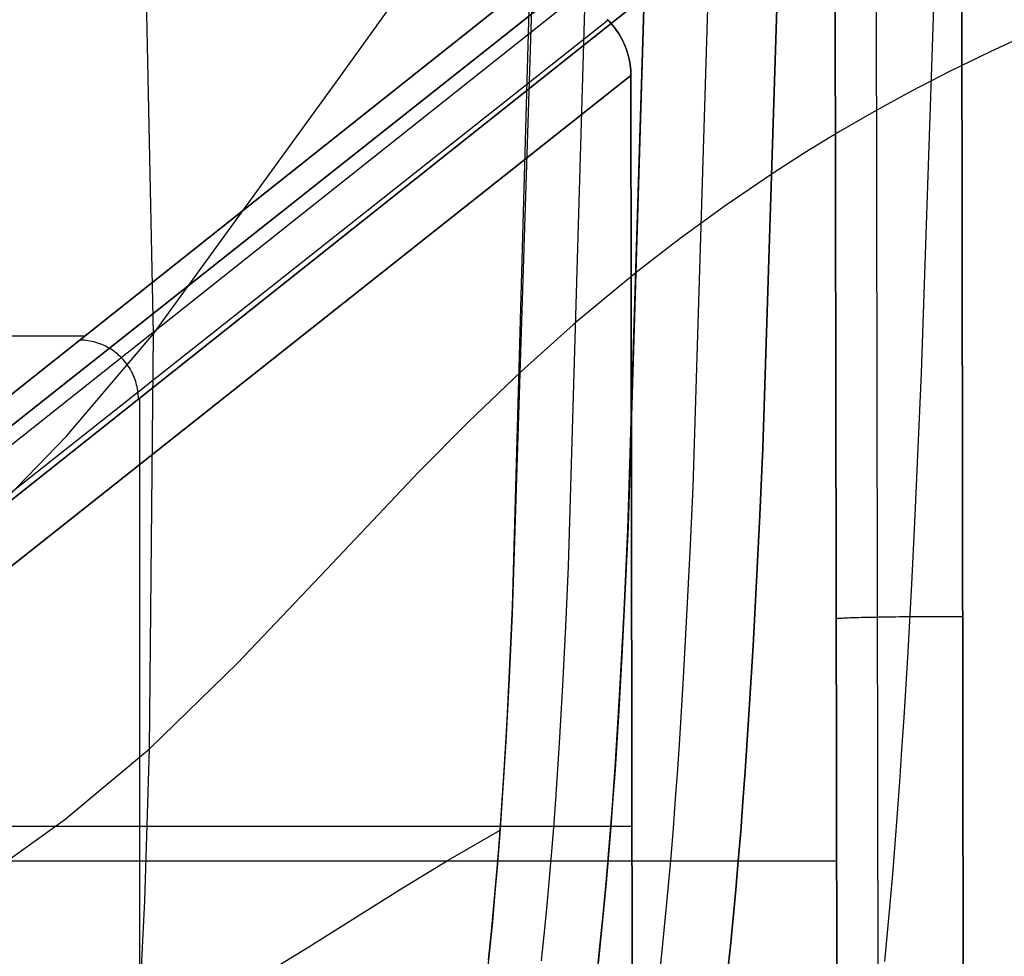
# Model space of a CAD drawing. Header units: millimetres. Extents: x -273 to 273, y -240 to 302.
# Tile 29 of 256: x -220 to -195, y -217 to -193. Entities that reach past the tile are written whole.
import ezdxf

# ---------------------------------------------------------------- set-up
doc = ezdxf.new("R2010")
doc.units = ezdxf.units.MM
doc.header["$MEASUREMENT"] = 0
doc.layers.add('IGES level 1', color=7, linetype='Continuous', true_color=0x3e413d)
doc.layers.add('IGES level 2', color=7, linetype='Continuous', true_color=0x008000)

msp = doc.modelspace()

# ---------------------------------------------------------------- linework, layer by layer
at = {"layer": 'IGES level 1'}
for p, q in [((-235.997, -215.291), (-200.493, -187.083, 418.264)), ((-200.493, -187.083, 418.264), (-235.997, -215.291, 0)), ((-234.938, -215.728, 0), (-199.443, -187.527, 418.156)), ((-195.791, -188.535, 420.783), (-195.735, -225.494, 421.48)), ((-195.735, -225.494, 421.48), (-195.791, -188.535, 420.783)), ((-199.015, -188.592, 418.046), (-234.5, -216.786)), ((-234.5, -216.786, 0), (-199.015, -188.592, 418.046)), ((-198.954, -226.549, 418.762), (-199.015, -188.592, 418.046)), ((-199.015, -188.592, 418.046), (-198.954, -226.549, 418.762)), ((-197.967, -188.552, 420.079), (-197.907, -227.621, 420.814)), ((-206.196, -192.449, 427.613), (-241.494, -220.393, 6)), ((-241.494, -220.393, 6), (-206.196, -192.449, 427.613)), ((-204.793, -193.039, 427.508), (-240.082, -220.977, 5.999)), ((-204.768, -193.065, 427.507), (-204.817, -193.015, 427.51)), ((-204.817, -193.015, 427.51), (-204.768, -193.065, 427.507)), ((-204.721, -193.116, 427.504), (-204.768, -193.065, 427.507)), ((-204.768, -193.065, 427.507), (-204.721, -193.116, 427.504)), ((-204.675, -193.168, 427.501), (-204.721, -193.116, 427.504)), ((-204.721, -193.116, 427.504), (-204.675, -193.168, 427.501)), ((-204.632, -193.223, 427.499), (-204.675, -193.168, 427.501)), ((-204.675, -193.168, 427.501), (-204.632, -193.223, 427.498)), ((-204.59, -193.278, 427.496), (-204.632, -193.223, 427.499)), ((-204.632, -193.223, 427.498), (-204.59, -193.278, 427.496)), ((-204.55, -193.335, 427.494), (-204.59, -193.278, 427.496)), ((-204.59, -193.278, 427.496), (-204.55, -193.335, 427.494)), ((-204.512, -193.394, 427.492), (-204.55, -193.335, 427.494)), ((-204.55, -193.335, 427.494), (-204.512, -193.394, 427.492)), ((-204.477, -193.454, 427.49), (-204.512, -193.394, 427.492)), ((-204.512, -193.394, 427.492), (-204.477, -193.454, 427.49)), ((-204.443, -193.515, 427.489), (-204.477, -193.454, 427.49)), ((-204.477, -193.454, 427.49), (-204.443, -193.515, 427.488)), ((-204.412, -193.577, 427.487), (-204.443, -193.515, 427.489)), ((-204.443, -193.515, 427.488), (-204.412, -193.577, 427.487)), ((-204.382, -193.64, 427.486), (-204.412, -193.577, 427.487)), ((-204.412, -193.577, 427.487), (-204.382, -193.64, 427.486)), ((-204.355, -193.704, 427.485), (-204.382, -193.64, 427.486)), ((-204.382, -193.64, 427.486), (-204.355, -193.704, 427.485)), ((-204.331, -193.769, 427.484), (-204.355, -193.704, 427.485)), ((-204.355, -193.704, 427.485), (-204.331, -193.769, 427.484)), ((-204.308, -193.835, 427.483), (-204.331, -193.769, 427.484)), ((-204.331, -193.769, 427.484), (-204.308, -193.835, 427.483)), ((-204.288, -193.901, 427.483), (-204.308, -193.835, 427.483)), ((-204.308, -193.835, 427.483), (-204.288, -193.901, 427.483)), ((-204.27, -193.968, 427.483), (-204.288, -193.901, 427.483)), ((-204.288, -193.901, 427.483), (-204.27, -193.969, 427.483)), ((-204.254, -194.036, 427.483), (-204.27, -193.968, 427.483)), ((-204.27, -193.969, 427.483), (-204.254, -194.036, 427.483)), ((-204.241, -194.105, 427.483), (-204.254, -194.036, 427.483)), ((-204.254, -194.036, 427.483), (-204.241, -194.105, 427.483)), ((-204.23, -194.173, 427.483), (-204.241, -194.105, 427.483)), ((-204.241, -194.105, 427.483), (-204.23, -194.173, 427.483)), ((-204.221, -194.242, 427.484), (-204.23, -194.173, 427.483)), ((-204.23, -194.173, 427.483), (-204.221, -194.242, 427.484)), ((-204.215, -194.312, 427.485), (-204.221, -194.242, 427.484)), ((-204.221, -194.242, 427.484), (-204.215, -194.312, 427.485)), ((-204.21, -194.451, 427.487), (-239.498, -222.387, 6)), ((-239.498, -222.387, 6), (-204.21, -194.451, 427.487)), ((-204.212, -194.381, 427.486), (-204.215, -194.312, 427.485)), ((-204.215, -194.312, 427.485), (-204.212, -194.381, 427.486)), ((-204.21, -194.451, 427.487), (-204.212, -194.381, 427.486)), ((-204.212, -194.381, 427.486), (-204.21, -194.451, 427.487)), ((-204.161, -226.317, 428.081), (-204.21, -194.451, 427.487)), ((-204.21, -194.451, 427.487), (-204.161, -226.317, 428.081)), ((-251.534, -201.08, 210.712), (-218.111, -201.08, 210.712)), ((-218.192, -201.188, 209.134), (-218.244, -201.186, 209.138)), ((-218.141, -201.191, 209.13), (-218.192, -201.188, 209.134)), ((-218.089, -201.195, 209.126), (-218.141, -201.191, 209.13)), ((-218.037, -201.202, 209.122), (-218.089, -201.195, 209.126)), ((-217.986, -201.21, 209.118), (-218.037, -201.202, 209.122)), ((-217.935, -201.221, 209.114), (-217.986, -201.21, 209.118)), ((-217.884, -201.233, 209.111), (-217.935, -201.221, 209.114)), ((-217.834, -201.246, 209.108), (-217.884, -201.233, 209.111)), ((-217.784, -201.262, 209.104), (-217.834, -201.246, 209.108)), ((-217.735, -201.279, 209.101), (-217.784, -201.262, 209.104)), ((-217.686, -201.298, 209.098), (-217.735, -201.279, 209.101)), ((-217.639, -201.318, 209.096), (-217.686, -201.298, 209.098)), ((-217.591, -201.34, 209.093), (-217.639, -201.318, 209.096)), ((-217.545, -201.364, 209.091), (-217.591, -201.34, 209.093)), ((-217.5, -201.39, 209.089), (-217.545, -201.364, 209.091)), ((-217.455, -201.417, 209.087), (-217.5, -201.39, 209.089)), ((-217.411, -201.445, 209.085), (-217.455, -201.417, 209.087)), ((-217.369, -201.475, 209.083), (-217.411, -201.445, 209.085)), ((-217.327, -201.507, 209.082), (-217.369, -201.475, 209.083)), ((-217.287, -201.54, 209.081), (-217.327, -201.507, 209.082)), ((-217.247, -201.574, 209.08), (-217.287, -201.54, 209.081)), ((-217.209, -201.609, 209.079), (-217.247, -201.574, 209.08)), ((-217.172, -201.646, 209.078), (-217.209, -201.609, 209.079)), ((-217.137, -201.684, 209.078), (-217.172, -201.646, 209.078)), ((-217.102, -201.724, 209.078), (-217.137, -201.684, 209.078)), ((-217.07, -201.764, 209.078), (-217.102, -201.724, 209.078)), ((-217.038, -201.806, 209.078), (-217.07, -201.764, 209.078)), ((-217.008, -201.849, 209.078), (-217.038, -201.806, 209.078)), ((-216.98, -201.892, 209.079), (-217.008, -201.849, 209.078)), ((-216.953, -201.937, 209.079), (-216.98, -201.892, 209.079)), ((-216.927, -201.983, 209.08), (-216.953, -201.937, 209.079)), ((-216.904, -202.029, 209.081), (-216.927, -201.983, 209.08)), ((-216.882, -202.076, 209.083), (-216.904, -202.029, 209.081)), ((-216.861, -202.124, 209.084), (-216.882, -202.076, 209.083)), ((-216.842, -202.173, 209.086), (-216.861, -202.124, 209.084)), ((-216.825, -202.222, 209.088), (-216.842, -202.173, 209.086)), ((-216.81, -202.272, 209.09), (-216.825, -202.222, 209.088)), ((-216.796, -202.322, 209.092), (-216.81, -202.272, 209.09)), ((-216.784, -202.373, 209.094), (-216.796, -202.322, 209.092)), ((-216.774, -202.424, 209.097), (-216.784, -202.373, 209.094)), ((-216.765, -202.475, 209.1), (-216.774, -202.424, 209.097)), ((-216.759, -202.527, 209.103), (-216.765, -202.475, 209.1)), ((-216.754, -202.579, 209.106), (-216.759, -202.527, 209.103)), ((-216.751, -202.631, 209.109), (-216.754, -202.579, 209.106)), ((-216.75, -202.683, 209.112), (-216.751, -202.631, 209.109)), ((-216.727, -202.665, 209.381), (-216.727, -237.369, 209.381)), ((-198.983, -208.276, 418.418), (-198.973, -208.274, 418.521)), ((-198.973, -208.274, 418.521), (-198.958, -208.272, 418.625)), ((-198.958, -208.272, 418.625), (-198.941, -208.27, 418.727)), ((-198.941, -208.27, 418.727), (-198.919, -208.268, 418.829)), ((-198.919, -208.268, 418.829), (-198.894, -208.267, 418.93)), ((-198.894, -208.267, 418.93), (-198.866, -208.265, 419.031)), ((-198.866, -208.265, 419.031), (-198.834, -208.263, 419.13)), ((-198.834, -208.263, 419.13), (-198.799, -208.261, 419.228)), ((-198.799, -208.261, 419.228), (-198.76, -208.259, 419.325)), ((-198.76, -208.259, 419.325), (-198.718, -208.257, 419.42)), ((-198.718, -208.257, 419.42), (-198.673, -208.255, 419.514)), ((-198.673, -208.255, 419.514), (-198.624, -208.253, 419.606)), ((-198.624, -208.253, 419.606), (-198.573, -208.252, 419.697)), ((-198.573, -208.252, 419.697), (-198.518, -208.25, 419.786)), ((-198.518, -208.25, 419.786), (-198.46, -208.248, 419.872)), ((-198.46, -208.248, 419.872), (-198.399, -208.246, 419.957)), ((-198.399, -208.246, 419.957), (-198.335, -208.245, 420.039)), ((-198.335, -208.245, 420.039), (-198.269, -208.243, 420.119)), ((-198.269, -208.243, 420.119), (-198.199, -208.242, 420.197)), ((-198.199, -208.242, 420.197), (-198.127, -208.24, 420.273)), ((-198.127, -208.24, 420.273), (-198.053, -208.239, 420.346)), ((-198.053, -208.239, 420.346), (-197.976, -208.237, 420.416)), ((-197.976, -208.237, 420.416), (-197.896, -208.236, 420.483)), ((-197.896, -208.236, 420.483), (-197.815, -208.234, 420.548)), ((-197.815, -208.234, 420.548), (-197.731, -208.233, 420.61)), ((-197.731, -208.233, 420.61), (-197.645, -208.232, 420.669)), ((-197.645, -208.232, 420.669), (-197.556, -208.231, 420.724)), ((-197.556, -208.231, 420.724), (-197.467, -208.229, 420.777)), ((-197.467, -208.229, 420.777), (-197.375, -208.228, 420.827)), ((-197.375, -208.228, 420.827), (-197.282, -208.227, 420.873)), ((-197.282, -208.227, 420.873), (-197.187, -208.226, 420.916)), ((-197.187, -208.226, 420.916), (-197.09, -208.225, 420.956)), ((-197.09, -208.225, 420.956), (-196.993, -208.225, 420.992)), ((-196.993, -208.225, 420.992), (-196.894, -208.224, 421.025)), ((-196.894, -208.224, 421.025), (-196.794, -208.223, 421.055)), ((-196.794, -208.223, 421.055), (-196.693, -208.222, 421.081)), ((-196.693, -208.222, 421.081), (-196.591, -208.222, 421.103)), ((-196.591, -208.222, 421.103), (-196.488, -208.221, 421.122)), ((-196.488, -208.221, 421.122), (-196.385, -208.221, 421.138)), ((-196.385, -208.221, 421.138), (-196.282, -208.221, 421.149)), ((-196.282, -208.221, 421.149), (-196.178, -208.22, 421.158)), ((-196.178, -208.22, 421.158), (-196.074, -208.22, 421.162)), ((-196.074, -208.22, 421.162), (-195.969, -208.22, 421.163)), ((-195.969, -208.22, 421.163), (-195.865, -208.22, 421.161)), ((-195.865, -208.22, 421.161), (-195.761, -208.22, 421.154)), ((-204.181, -213.574, 427.843), (-228.366, -213.574, 138.96)), ((-231.549, -214.442, 34.761), (-198.973, -214.442, 418.534))]:
    msp.add_line(p, q, dxfattribs=at)
at = {"layer": 'IGES level 2', "color": 31, "true_color": 0xfabe47}
for p, q in [((-216.371, -201.029, 547.869), (-219.016, -68.901, 563.938)), ((-196.011, -177.921, 497.175), (-196.817, -202.029, 496.451)), ((-200.121, -181.074, 503.254), (-200.855, -203.936, 502.373)), ((-200.855, -203.936, 502.373), (-200.121, -181.074, 503.254)), ((-201.944, -182.72, 506.551), (-202.637, -204.928, 505.59)), ((-203.631, -184.401, 509.992), (-204.283, -205.936, 508.952)), ((-204.286, -206.003, 508.947), (-203.641, -185.039, 509.959)), ((-205.198, -186.106, 513.558), (-205.807, -206.954, 512.44)), ((-207.224, -207.975, 516.034), (-206.66, -187.828, 517.228)), ((-211.756, -194.68, 532.535), (-209.328, -191.279, 524.796)), ((-206.723, -192.015, 516.959), (-207.232, -208.157, 516.02)), ((-193.996, -193.353, 493.806), (-195.066, -193.848, 494.978)), ((-195.066, -193.848, 494.978), (-196.095, -194.35, 496.184)), ((-196.095, -194.35, 496.184), (-197.081, -194.857, 497.422)), ((-216.371, -201.029, 547.869), (-211.756, -194.68, 532.535)), ((-197.081, -194.857, 497.422), (-198.024, -195.371, 498.691)), ((-198.024, -195.371, 498.691), (-198.923, -195.889, 499.991)), ((-198.923, -195.889, 499.991), (-199.776, -196.411, 501.318)), ((-199.776, -196.411, 501.318), (-200.584, -196.938, 502.673)), ((-200.584, -196.938, 502.673), (-201.808, -197.768, 504.839)), ((-201.808, -197.768, 504.839), (-202.959, -198.6, 507.044)), ((-202.959, -198.6, 507.044), (-204.036, -199.432, 509.287)), ((-204.036, -199.432, 509.287), (-205.583, -200.715, 512.816)), ((-205.583, -200.715, 512.816), (-207.003, -201.988, 516.401)), ((-218.584, -203.632, 554.604), (-216.371, -201.029, 547.869)), ((-216.465, -211.59, 546.735), (-216.371, -201.029, 547.869)), ((-208.343, -203.27, 520.097), (-207.003, -201.988, 516.401)), ((-196.817, -202.029, 496.451), (-196.98, -205.64, 496.204)), ((-209.607, -204.544, 523.859), (-208.343, -203.27, 520.097)), ((-220.876, -206.001, 561.019), (-218.584, -203.632, 554.604)), ((-200.855, -203.936, 502.373), (-200.931, -205.642, 502.256)), ((-200.931, -205.642, 502.256), (-200.855, -203.936, 502.373)), ((-211.971, -207.037, 531.505), (-209.607, -204.544, 523.859)), ((-202.637, -204.928, 505.59), (-202.711, -206.574, 505.469)), ((-200.931, -205.642, 502.256), (-201.012, -207.322, 502.11)), ((-201.012, -207.322, 502.11), (-200.931, -205.642, 502.256)), ((-196.98, -205.64, 496.204), (-197.068, -207.399, 496.031)), ((-204.381, -208.07, 508.778), (-204.286, -206.003, 508.947)), ((-204.283, -205.936, 508.952), (-204.355, -207.522, 508.828)), ((-202.711, -206.574, 505.469), (-202.791, -208.196, 505.32)), ((-214.216, -209.407, 539.182), (-211.971, -207.037, 531.505)), ((-205.807, -206.954, 512.44), (-205.876, -208.477, 512.313)), ((-201.012, -207.322, 502.11), (-201.1, -208.972, 501.931)), ((-201.1, -208.972, 501.931), (-201.012, -207.322, 502.11)), ((-204.355, -207.522, 508.828), (-204.433, -209.083, 508.677)), ((-197.068, -207.399, 496.031), (-197.162, -209.12, 495.818)), ((-207.29, -209.434, 515.905), (-207.224, -207.975, 516.034)), ((-204.489, -210.093, 508.56), (-204.381, -208.07, 508.778)), ((-207.232, -208.157, 516.02), (-207.309, -209.795, 515.871)), ((-202.791, -208.196, 505.32), (-202.879, -209.788, 505.138)), ((-205.876, -208.477, 512.313), (-205.953, -209.978, 512.16)), ((-204.433, -209.083, 508.677), (-204.52, -210.617, 508.493)), ((-201.1, -208.972, 501.931), (-201.196, -210.587, 501.712)), ((-201.196, -210.587, 501.712), (-201.1, -208.972, 501.931)), ((-197.162, -209.12, 495.818), (-197.263, -210.8, 495.558)), ((-216.465, -211.59, 546.735), (-214.216, -209.407, 539.182)), ((-207.365, -210.872, 515.752), (-207.29, -209.434, 515.905)), ((-207.309, -209.795, 515.871), (-207.396, -211.404, 515.688)), ((-202.879, -209.788, 505.138), (-202.975, -211.347, 504.917)), ((-205.953, -209.978, 512.16), (-206.038, -211.451, 511.976)), ((-204.548, -211.086, 508.429), (-204.489, -210.093, 508.56)), ((-201.196, -210.587, 501.712), (-201.3, -212.163, 501.447)), ((-201.3, -212.163, 501.447), (-201.196, -210.587, 501.712)), ((-204.52, -210.617, 508.493), (-204.615, -212.118, 508.271)), ((-197.263, -210.8, 495.558), (-197.316, -211.623, 495.409)), ((-207.448, -212.284, 515.568), (-207.365, -210.872, 515.752)), ((-204.612, -212.064, 508.28), (-204.548, -211.086, 508.429)), ((-202.975, -211.347, 504.917), (-203.026, -212.113, 504.791)), ((-218.627, -213.396, 553.469), (-216.465, -211.59, 546.735)), ((-216.584, -215.461, 546.338), (-216.465, -211.59, 546.735)), ((-207.396, -211.404, 515.688), (-207.495, -212.979, 515.466)), ((-206.038, -211.451, 511.976), (-206.133, -212.893, 511.755)), ((-197.316, -211.623, 495.409), (-197.372, -212.434, 495.246)), ((-204.68, -213.027, 508.113), (-204.612, -212.064, 508.28)), ((-207.543, -213.666, 515.35), (-207.448, -212.284, 515.568)), ((-204.615, -212.118, 508.271), (-204.667, -212.855, 508.145)), ((-203.026, -212.113, 504.791), (-203.08, -212.868, 504.652)), ((-201.3, -212.163, 501.447), (-201.356, -212.935, 501.296)), ((-201.356, -212.935, 501.296), (-201.3, -212.163, 501.447)), ((-197.372, -212.434, 495.246), (-197.429, -213.231, 495.068)), ((-204.667, -212.855, 508.145), (-204.722, -213.582, 508.006)), ((-207.495, -212.979, 515.466), (-207.549, -213.751, 515.337)), ((-206.133, -212.893, 511.755), (-206.185, -213.601, 511.63)), ((-204.753, -213.973, 507.926), (-204.68, -213.027, 508.113)), ((-203.08, -212.868, 504.652), (-203.137, -213.613, 504.501)), ((-201.356, -212.935, 501.296), (-201.415, -213.695, 501.131)), ((-201.415, -213.695, 501.131), (-201.356, -212.935, 501.296)), ((-197.429, -213.231, 495.068), (-197.489, -214.016, 494.875)), ((-220.868, -215.003, 559.907), (-218.627, -213.396, 553.469)), ((-206.185, -213.601, 511.63), (-206.24, -214.3, 511.493)), ((-204.722, -213.582, 508.006), (-204.78, -214.3, 507.856)), ((-203.137, -213.613, 504.501), (-203.197, -214.347, 504.336)), ((-208.86, -214.433, 519.039), (-207.543, -213.666, 515.35)), ((-207.549, -213.751, 515.337), (-207.608, -214.513, 515.195)), ((-207.594, -214.345, 515.226), (-207.543, -213.666, 515.35)), ((-201.415, -213.695, 501.131), (-201.476, -214.444, 500.953)), ((-201.476, -214.444, 500.953), (-201.415, -213.695, 501.131)), ((-204.831, -214.901, 507.718), (-204.753, -213.973, 507.926)), ((-197.489, -214.016, 494.875), (-197.551, -214.786, 494.667)), ((-207.649, -215.015, 515.092), (-207.594, -214.345, 515.226)), ((-206.24, -214.3, 511.493), (-206.298, -214.99, 511.344)), ((-204.78, -214.3, 507.856), (-204.841, -215.007, 507.692)), ((-203.197, -214.347, 504.336), (-203.26, -215.07, 504.158)), ((-210.1, -215.188, 522.803), (-208.86, -214.433, 519.039)), ((-207.608, -214.513, 515.195), (-207.671, -215.264, 515.04)), ((-201.476, -214.444, 500.953), (-201.54, -215.18, 500.759)), ((-201.54, -215.18, 500.759), (-201.476, -214.444, 500.953)), ((-197.551, -214.786, 494.667), (-197.616, -215.542, 494.441)), ((-207.707, -215.676, 514.946), (-207.649, -215.015, 515.092)), ((-206.298, -214.99, 511.344), (-206.36, -215.669, 511.182)), ((-204.915, -215.811, 507.486), (-204.831, -214.901, 507.718)), ((-204.841, -215.007, 507.692), (-204.905, -215.703, 507.515)), ((-203.26, -215.07, 504.158), (-203.326, -215.78, 503.965)), ((-212.414, -216.639, 530.473), (-210.1, -215.188, 522.803)), ((-207.671, -215.264, 515.04), (-207.738, -216.003, 514.87)), ((-201.54, -215.18, 500.759), (-201.607, -215.903, 500.549)), ((-201.607, -215.903, 500.549), (-201.54, -215.18, 500.759)), ((-216.68, -217.335, 546.111), (-216.584, -215.461, 546.338)), ((-197.616, -215.542, 494.441), (-197.683, -216.283, 494.198)), ((-207.769, -216.327, 514.788), (-207.707, -215.676, 514.946)), ((-206.36, -215.669, 511.182), (-206.425, -216.337, 511.008)), ((-205.006, -216.7, 507.23), (-204.915, -215.811, 507.486)), ((-204.905, -215.703, 507.515), (-204.973, -216.387, 507.324)), ((-203.326, -215.78, 503.965), (-203.396, -216.478, 503.756)), ((-207.738, -216.003, 514.87), (-207.81, -216.729, 514.684)), ((-201.607, -215.903, 500.549), (-201.678, -216.612, 500.324)), ((-201.678, -216.612, 500.324), (-201.607, -215.903, 500.549)), ((-207.835, -216.968, 514.618), (-207.769, -216.327, 514.788)), ((-206.425, -216.337, 511.008), (-206.494, -216.995, 510.82)), ((-197.683, -216.283, 494.198), (-197.752, -217.008, 493.937)), ((-204.973, -216.387, 507.324), (-205.044, -217.059, 507.117)), ((-203.396, -216.478, 503.756), (-203.469, -217.163, 503.532)), ((-201.678, -216.612, 500.324), (-201.752, -217.307, 500.081)), ((-201.752, -217.307, 500.081), (-201.678, -216.612, 500.324)), ((-214.611, -217.972, 538.206), (-212.414, -216.639, 530.473)), ((-207.81, -216.729, 514.684), (-207.887, -217.442, 514.483)), ((-205.053, -217.137, 507.092), (-205.006, -216.7, 507.23))]:
    msp.add_line(p, q, dxfattribs=at)

doc.saveas('drawing.dxf')
